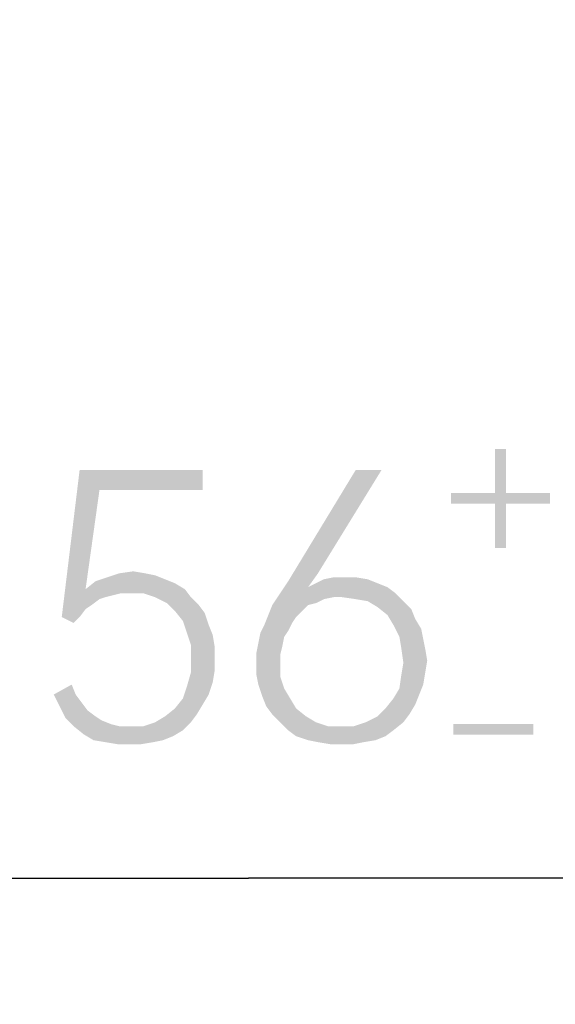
# Model space of a CAD drawing. Header units: millimetres. Extents: x 0 to 297, y 0 to 210.
# Tile 50 of 122: x 56.49 to 60.42, y 91.5 to 98.74. Entities that reach past the tile are written whole.
import ezdxf

# ---------------------------------------------------------------- set-up
doc = ezdxf.new("R2010")
doc.units = ezdxf.units.MM
doc.header["$LTSCALE"] = 16.335
doc.layers.get('0').update_dxf_attribs({"linetype": 'CONTINUOUS'})
doc.styles.get("Standard").update_dxf_attribs({"font": 'harmonyos_sans_sc_light.ttf'})
doc.dimstyles.new('DIMSTYLE_1', dxfattribs={"dimtxt": 2, "dimasz": 1.8, "dimexe": 0.8, "dimexo": 0, "dimgap": 0.5, "dimtad": 1, "dimzin": 0, "dimdsep": 46, "dimtxsty": 'STANDARD', "dimblk": '_FILLED', "dimblk1": '_FILLED', "dimblk2": '_FILLED', "dimcen": 0.09, "dimclrt": 7, "dimazin": 0, "dimtol": 1, "dimtp": 0.25, "dimtm": 0.25, "dimtfac": 1, "dimtofl": 0, "dimtmove": 0, "dimatfit": 3, "dimldrblk": '_FILLED', "dimfxl": 1, "dimtolj": 1, "dimtzin": 0, "dimarcsym": 0})
doc.dimstyles.new('DIMSTYLE_2', dxfattribs={"dimtxt": 2, "dimasz": 1.8, "dimexe": 0.8, "dimexo": 0, "dimgap": 0.5, "dimtad": 1, "dimzin": 0, "dimdsep": 46, "dimtxsty": 'STANDARD', "dimblk": '_FILLED', "dimblk1": '_FILLED', "dimblk2": '_FILLED', "dimcen": 0.09, "dimclrt": 7, "dimazin": 0, "dimtol": 1, "dimtp": 0.2, "dimtm": 0.1, "dimtfac": 0.6, "dimtofl": 0, "dimtmove": 0, "dimatfit": 3, "dimldrblk": '_FILLED', "dimfxl": 1, "dimtolj": 1, "dimtzin": 0, "dimarcsym": 0})

# ---------------------------------------------------------------- blocks, each defined once
blk = doc.blocks.new('_FILLED')
at = {"color": 0, "linetype": 'BYBLOCK'}
blk.add_solid([(0, 0), (-1, 0.1667), (-1, -0.1667)], dxfattribs=at)
blk = doc.blocks.new('*D0')
at = {"color": 7, "linetype": 'CONTINUOUS'}
for p, q in [((15.169, 106.4637), (15.169, 86.127)), ((101.169, 106.4637), (101.169, 86.127)), ((15.169, 86.927), (58.169, 86.927)), ((101.169, 86.927), (58.169, 86.927))]:
    blk.add_line(p, q, dxfattribs=at)
at = {"color": 7, "linetype": 'CONTINUOUS', "xscale": 1.8, "yscale": 1.8, "zscale": 1.8, "rotation": 180}
blk.add_blockref('_FILLED', (15.169, 86.927), dxfattribs=at)
at = {"color": 7, "linetype": 'CONTINUOUS', "xscale": 1.8, "yscale": 1.8, "zscale": 1.8}
blk.add_blockref('_FILLED', (101.169, 86.927), dxfattribs=at)
blk = doc.blocks.new('*D2')
at = {"color": 7, "linetype": 'CONTINUOUS'}
for p, q in [((22.8911, 112.2137), (22.8911, 91.6283)), ((93.4468, 112.2137), (93.4468, 91.6283)), ((22.8911, 92.4283), (58.169, 92.4283)), ((93.4468, 92.4283), (58.169, 92.4283))]:
    blk.add_line(p, q, dxfattribs=at)
at = {"color": 7, "linetype": 'CONTINUOUS', "xscale": 1.8, "yscale": 1.8, "zscale": 1.8, "rotation": 180}
blk.add_blockref('_FILLED', (22.8911, 92.4283), dxfattribs=at)
at = {"color": 7, "linetype": 'CONTINUOUS', "xscale": 1.8, "yscale": 1.8, "zscale": 1.8}
blk.add_blockref('_FILLED', (93.4468, 92.4283), dxfattribs=at)

msp = doc.modelspace()

# ---------------------------------------------------------------- linework, layer by layer
at = {"color": 7, "linetype": 'CONTINUOUS'}
for points in [[(60.0597, 95.5831), (59.9809, 95.259), (59.9809, 95.5831)], [(59.9809, 95.259), (60.0597, 95.5831), (60.0597, 95.259)], [(57.0728, 95.2823), (56.7955, 94.348), (56.9268, 95.4283)], [(56.9268, 95.4283), (57.8319, 95.4283), (57.0728, 95.2823)], [(57.0728, 95.2823), (57.8319, 95.4283), (57.8319, 95.2823)], [(59.1458, 95.4283), (58.6787, 94.6692), (58.4597, 94.6108)], [(59.1458, 95.4283), (58.4597, 94.6108), (58.956, 95.4283)], [(57.0728, 95.2823), (56.9706, 94.5524), (56.7955, 94.348)], [(60.0597, 95.259), (60.3838, 95.259), (59.6568, 95.1802)], [(59.9809, 95.259), (60.0597, 95.259), (59.6568, 95.1802)], [(59.9809, 95.259), (59.6568, 95.1802), (59.6568, 95.259)], [(59.9809, 95.1802), (59.6568, 95.1802), (60.3838, 95.259)], [(60.0597, 95.1802), (59.9809, 95.1802), (60.3838, 95.259)], [(60.0597, 95.1802), (60.3838, 95.259), (60.3838, 95.1802)], [(60.0597, 95.1802), (59.9809, 94.8561), (59.9809, 95.1802)], [(59.9809, 94.8561), (60.0597, 95.1802), (60.0597, 94.8561)], [(57.5546, 94.6254), (57.0436, 94.6108), (57.1312, 94.64)], [(57.4086, 94.6692), (57.4816, 94.6546), (57.1312, 94.64)], [(57.4086, 94.6692), (57.1312, 94.64), (57.2188, 94.6692)], [(57.1312, 94.64), (57.4816, 94.6546), (57.5546, 94.6254)], [(57.2188, 94.6692), (57.321, 94.6838), (57.4086, 94.6692)], [(58.4597, 94.6108), (58.6787, 94.6692), (58.6057, 94.567)], [(58.8684, 94.64), (58.956, 94.64), (58.7225, 94.6254)], [(58.8684, 94.64), (58.7225, 94.6254), (58.7955, 94.64)], [(58.7225, 94.6254), (58.956, 94.64), (59.0436, 94.6254)], [(57.6276, 94.5962), (56.9706, 94.5524), (57.0436, 94.6108)], [(56.9706, 94.5524), (57.6276, 94.5962), (57.7006, 94.5524)], [(57.0436, 94.6108), (57.5546, 94.6254), (57.6276, 94.5962)], [(58.6057, 94.567), (58.4013, 94.5232), (58.4597, 94.6108)], [(58.6057, 94.567), (59.1896, 94.567), (58.4013, 94.5232)], [(58.4013, 94.5232), (59.1896, 94.567), (59.248, 94.5232)], [(59.1166, 94.5962), (58.6057, 94.567), (58.6641, 94.5962)], [(58.6057, 94.567), (59.1166, 94.5962), (59.1896, 94.567)], [(59.0436, 94.6254), (58.6641, 94.5962), (58.7225, 94.6254)], [(58.6641, 94.5962), (59.0436, 94.6254), (59.1166, 94.5962)], [(56.9706, 94.5524), (57.0728, 94.4794), (56.7955, 94.348)], [(56.9706, 94.5524), (57.7006, 94.5524), (57.2334, 94.5232)], [(56.9706, 94.5524), (57.2334, 94.5232), (57.1166, 94.494)], [(56.9706, 94.5524), (57.1166, 94.494), (57.0728, 94.4794)], [(57.2334, 94.5232), (57.175, 94.5086), (57.1166, 94.494)], [(57.3064, 94.5232), (57.2334, 94.5232), (57.7006, 94.5524)], [(57.394, 94.5232), (57.3064, 94.5232), (57.7006, 94.5524)], [(57.4816, 94.494), (57.394, 94.5232), (57.7006, 94.5524)], [(57.4816, 94.494), (57.7006, 94.5524), (57.7444, 94.494)], [(57.7444, 94.494), (57.5692, 94.4502), (57.4816, 94.494)], [(57.5692, 94.4502), (57.7444, 94.494), (57.8028, 94.4356)], [(58.7955, 94.494), (58.3429, 94.4356), (58.4013, 94.5232)], [(58.7955, 94.494), (58.7225, 94.4794), (58.3429, 94.4356)], [(58.4013, 94.5232), (59.248, 94.5232), (58.7955, 94.494)], [(58.8538, 94.494), (58.7955, 94.494), (59.248, 94.5232)], [(58.956, 94.4794), (58.8538, 94.494), (59.248, 94.5232)], [(59.0436, 94.4648), (58.956, 94.4794), (59.248, 94.5232)], [(59.0436, 94.4648), (59.248, 94.5232), (59.3064, 94.4648)], [(57.0728, 94.4794), (57.0144, 94.4356), (56.7955, 94.348)], [(57.0144, 94.4356), (56.9706, 94.4064), (56.7955, 94.348)], [(57.8028, 94.4356), (57.6276, 94.3918), (57.5692, 94.4502)], [(57.6276, 94.3918), (57.8028, 94.4356), (57.8465, 94.3772)], [(58.6057, 94.4356), (58.5619, 94.3918), (58.3137, 94.3626)], [(58.6057, 94.4356), (58.3137, 94.3626), (58.3429, 94.4356)], [(58.7225, 94.4794), (58.6641, 94.4502), (58.3429, 94.4356)], [(58.3429, 94.4356), (58.6641, 94.4502), (58.6057, 94.4356)], [(59.3064, 94.4648), (59.1166, 94.421), (59.0436, 94.4648)], [(59.1166, 94.421), (59.3064, 94.4648), (59.3648, 94.4064)], [(59.3648, 94.4064), (59.1896, 94.3626), (59.1166, 94.421)], [(56.7955, 94.348), (56.9706, 94.4064), (56.9268, 94.348)], [(56.9268, 94.348), (56.883, 94.3042), (56.7955, 94.348)], [(57.8465, 94.3772), (57.686, 94.3188), (57.6276, 94.3918)], [(57.686, 94.3188), (57.8465, 94.3772), (57.8757, 94.2896)], [(58.5181, 94.348), (58.2845, 94.2896), (58.3137, 94.3626)], [(58.5181, 94.348), (58.4889, 94.3042), (58.2845, 94.2896)], [(58.3137, 94.3626), (58.5619, 94.3918), (58.5181, 94.348)], [(59.1896, 94.3626), (59.3648, 94.4064), (59.394, 94.3334)], [(59.394, 94.3334), (59.2334, 94.2896), (59.1896, 94.3626)], [(57.8757, 94.2896), (57.7152, 94.2312), (57.686, 94.3188)], [(57.7152, 94.2312), (57.8757, 94.2896), (57.9049, 94.2166)], [(58.4597, 94.2458), (58.2553, 94.2312), (58.2845, 94.2896)], [(58.2845, 94.2896), (58.4889, 94.3042), (58.4597, 94.2458)], [(59.2334, 94.2896), (59.394, 94.3334), (59.4378, 94.2604)], [(59.4378, 94.2604), (59.2772, 94.2021), (59.2334, 94.2896)], [(57.9049, 94.2166), (57.7444, 94.1437), (57.7152, 94.2312)], [(57.7444, 94.1437), (57.9049, 94.2166), (57.9195, 94.1291)], [(58.4305, 94.2021), (58.2407, 94.1583), (58.2553, 94.2312)], [(58.2407, 94.1583), (58.4305, 94.2021), (58.4159, 94.1291)], [(58.2553, 94.2312), (58.4597, 94.2458), (58.4305, 94.2021)], [(59.2772, 94.2021), (59.4378, 94.2604), (59.4524, 94.1875)], [(59.4524, 94.1875), (59.2918, 94.1145), (59.2772, 94.2021)], [(57.9195, 94.1291), (57.7444, 94.0415), (57.7444, 94.1437)], [(57.7444, 94.0415), (57.9195, 94.1291), (57.9195, 94.0415)], [(58.4159, 94.1291), (58.2261, 94.0853), (58.2407, 94.1583)], [(58.2261, 94.0853), (58.4159, 94.1291), (58.4013, 94.0707)], [(59.2918, 94.1145), (59.4524, 94.1875), (59.467, 94.1145)], [(58.4013, 94.0707), (58.2261, 94.0123), (58.2261, 94.0853)], [(58.2261, 94.0123), (58.4013, 94.0707), (58.4013, 94.0123)], [(59.467, 94.1145), (59.3064, 94.0123), (59.2918, 94.1145)], [(59.467, 94.1145), (59.4816, 94.0269), (59.3064, 94.0123)], [(57.9195, 94.0415), (57.9195, 93.9539), (57.7444, 93.9393)], [(57.9195, 94.0415), (57.7444, 93.9393), (57.7444, 94.0415)], [(58.4013, 94.0123), (58.2261, 93.9247), (58.2261, 94.0123)], [(58.2261, 93.9247), (58.4013, 94.0123), (58.4013, 93.9101)], [(59.467, 93.9393), (59.2918, 93.9247), (59.3064, 94.0123)], [(59.3064, 94.0123), (59.4816, 94.0269), (59.467, 93.9393)], [(57.9049, 93.8663), (57.7152, 93.8371), (57.7444, 93.9393)], [(57.7444, 93.9393), (57.9195, 93.9539), (57.9049, 93.8663)], [(58.4013, 93.9101), (58.2407, 93.8517), (58.2261, 93.9247)], [(59.4524, 93.8517), (59.2772, 93.8225), (59.2918, 93.9247)], [(59.2918, 93.9247), (59.467, 93.9393), (59.4524, 93.8517)], [(56.7371, 93.7787), (56.8684, 93.8517), (56.8976, 93.7787)], [(57.7152, 93.8371), (57.9049, 93.8663), (57.8757, 93.7787)], [(58.2407, 93.8517), (58.4013, 93.9101), (58.4305, 93.8225)], [(58.4305, 93.8225), (58.2699, 93.7641), (58.2407, 93.8517)], [(59.2772, 93.8225), (59.4524, 93.8517), (59.4232, 93.7787)], [(56.8976, 93.7787), (56.7809, 93.6911), (56.7371, 93.7787)], [(56.8976, 93.7787), (56.9414, 93.7203), (56.7809, 93.6911)], [(57.8757, 93.7787), (57.686, 93.7495), (57.7152, 93.8371)], [(57.686, 93.7495), (57.8757, 93.7787), (57.8319, 93.7057)], [(58.2699, 93.7641), (58.4305, 93.8225), (58.4743, 93.7495)], [(59.4232, 93.7787), (59.2334, 93.7495), (59.2772, 93.8225)], [(59.2334, 93.7495), (59.4232, 93.7787), (59.394, 93.7057)], [(56.7809, 93.6911), (56.9414, 93.7203), (56.9852, 93.6619)], [(57.8319, 93.7057), (57.6276, 93.6765), (57.686, 93.7495)], [(57.6276, 93.6765), (57.8319, 93.7057), (57.7882, 93.6327)], [(58.4743, 93.7495), (58.2991, 93.6911), (58.2699, 93.7641)], [(58.2991, 93.6911), (58.4743, 93.7495), (58.5181, 93.6765)], [(59.394, 93.7057), (59.175, 93.6765), (59.2334, 93.7495)], [(59.175, 93.6765), (59.394, 93.7057), (59.3502, 93.6327)], [(56.9852, 93.6619), (56.8246, 93.6035), (56.7809, 93.6911)], [(56.9852, 93.6619), (57.0436, 93.6181), (56.8246, 93.6035)], [(57.4816, 93.5743), (57.5546, 93.6181), (57.7882, 93.6327)], [(57.4816, 93.5743), (57.7882, 93.6327), (57.7444, 93.5743)], [(57.7882, 93.6327), (57.5546, 93.6181), (57.6276, 93.6765)], [(58.5181, 93.6765), (58.3429, 93.6327), (58.2991, 93.6911)], [(58.3429, 93.6327), (58.5181, 93.6765), (58.5911, 93.6181)], [(58.5911, 93.6181), (58.4013, 93.5743), (58.3429, 93.6327)], [(59.029, 93.5743), (59.1166, 93.6181), (59.3502, 93.6327)], [(59.029, 93.5743), (59.3502, 93.6327), (59.3064, 93.5743)], [(59.3502, 93.6327), (59.1166, 93.6181), (59.175, 93.6765)], [(56.8246, 93.6035), (57.0436, 93.6181), (57.0874, 93.5889)], [(57.0874, 93.5889), (56.883, 93.5451), (56.8246, 93.6035)], [(57.0874, 93.5889), (57.1604, 93.5597), (56.883, 93.5451)], [(56.883, 93.5451), (57.1604, 93.5597), (57.2188, 93.5451)], [(57.7444, 93.5743), (57.394, 93.5451), (57.4816, 93.5743)], [(57.394, 93.5451), (57.7444, 93.5743), (57.686, 93.5159)], [(58.4013, 93.5743), (58.5911, 93.6181), (58.6641, 93.5743)], [(58.6641, 93.5743), (58.4597, 93.5159), (58.4013, 93.5743)], [(58.6641, 93.5743), (58.7517, 93.5451), (58.4597, 93.5159)], [(59.3064, 93.5743), (58.9414, 93.5451), (59.029, 93.5743)], [(58.9414, 93.5451), (59.3064, 93.5743), (59.2334, 93.5159)], [(60.2611, 93.5626), (59.6743, 93.4838), (59.6743, 93.5626)], [(59.6743, 93.4838), (60.2611, 93.5626), (60.2611, 93.4838)], [(57.2188, 93.5451), (56.956, 93.4867), (56.883, 93.5451)], [(57.394, 93.5451), (57.686, 93.5159), (56.956, 93.4867)], [(57.2918, 93.5451), (57.394, 93.5451), (56.956, 93.4867)], [(57.2188, 93.5451), (57.2918, 93.5451), (56.956, 93.4867)], [(56.956, 93.4867), (57.686, 93.5159), (57.613, 93.4721)], [(57.613, 93.4721), (57.029, 93.4429), (56.956, 93.4867)], [(58.8538, 93.5451), (58.9414, 93.5451), (58.4597, 93.5159)], [(58.7517, 93.5451), (58.8538, 93.5451), (58.4597, 93.5159)], [(59.2334, 93.5159), (58.4597, 93.5159), (58.9414, 93.5451)], [(59.2334, 93.5159), (58.5181, 93.4721), (58.4597, 93.5159)], [(58.5181, 93.4721), (59.2334, 93.5159), (59.175, 93.4721)], [(57.029, 93.4429), (57.613, 93.4721), (57.54, 93.4429)], [(57.54, 93.4429), (57.1166, 93.4283), (57.029, 93.4429)], [(57.1166, 93.4283), (57.54, 93.4429), (57.467, 93.4283)], [(57.467, 93.4283), (57.2042, 93.4137), (57.1166, 93.4283)], [(57.2918, 93.4137), (57.2042, 93.4137), (57.467, 93.4283)], [(57.2918, 93.4137), (57.467, 93.4283), (57.3794, 93.4137)], [(59.175, 93.4721), (58.6057, 93.4429), (58.5181, 93.4721)], [(58.6057, 93.4429), (59.175, 93.4721), (59.102, 93.4429)], [(59.102, 93.4429), (58.6787, 93.4283), (58.6057, 93.4429)], [(58.6787, 93.4283), (59.102, 93.4429), (59.0144, 93.4283)], [(59.0144, 93.4283), (58.7663, 93.4137), (58.6787, 93.4283)], [(58.8538, 93.4137), (58.7663, 93.4137), (59.0144, 93.4283)], [(58.8538, 93.4137), (59.0144, 93.4283), (58.9414, 93.4137)]]:
    msp.add_solid(points, dxfattribs=at)

# ---------------------------------------------------------------- dimensions: what is measured, and where the dimension line sits
for base, p1, p2, text, dimstyle, picture, middle in [((93.4468, 92.4283), (22.8911, 112.2137), (93.4468, 112.2137), '*<>', 'DIMSTYLE_2', '*D2', (51.8028, 92.4283)), ((101.169, 86.927), (15.169, 106.4637), (101.169, 106.4637), '①<>', 'DIMSTYLE_1', '*D0', (50.0968, 86.927))]:
    dim = msp.add_linear_dim(base=base, p1=p1, p2=p2, text=text, dimstyle=dimstyle, dxfattribs=at)
    dim.commit()
    dim.dimension.update_dxf_attribs({"geometry": picture, "text_midpoint": middle, "dimtype": 160})

doc.saveas('drawing.dxf')
